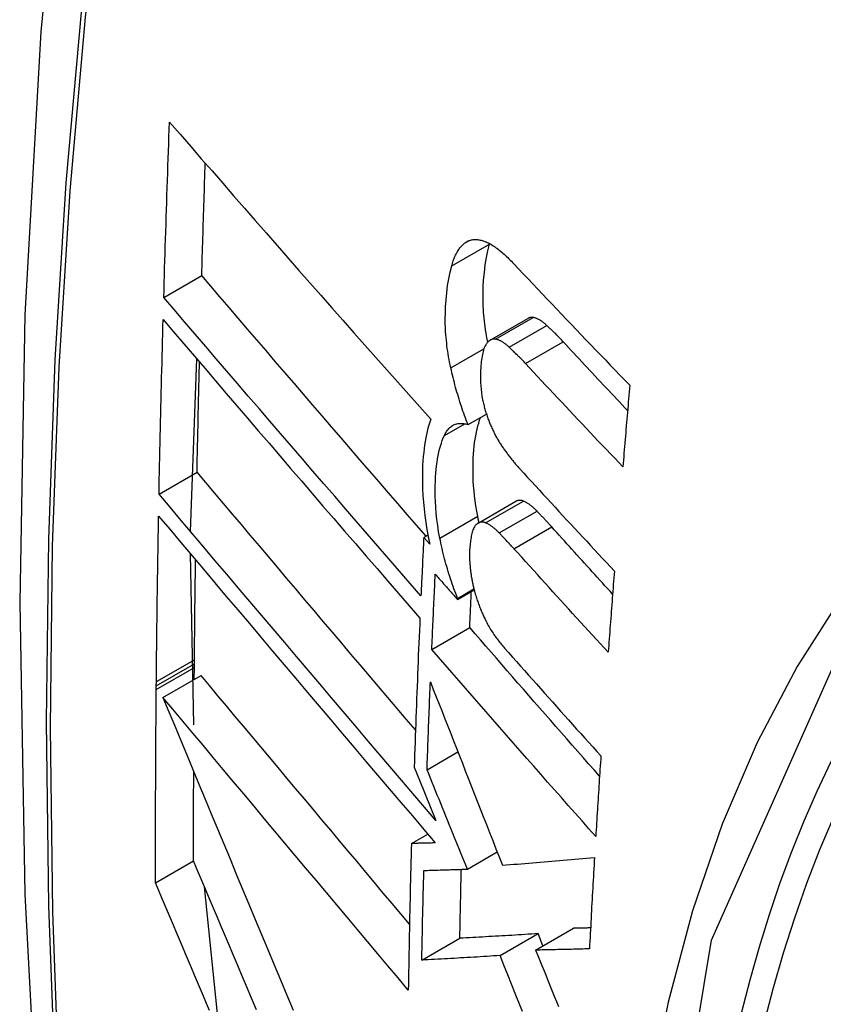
# Model space of a CAD drawing. Header units: inches. Extents: x 581 to 683, y 231 to 309.
# Tile 26 of 61: x 628.144 to 628.269, y 280.288 to 280.441. Entities that reach past the tile are written whole.
import ezdxf

# ---------------------------------------------------------------- set-up
doc = ezdxf.new("R2010")
doc.units = ezdxf.units.IN
doc.header["$MEASUREMENT"] = 0
doc.layers.add('Visible Edges(ANSI)', color=7, linetype='Continuous', lineweight=25)
doc.layers.add('Visible Tangent Edges(ANSI)', color=7, linetype='Continuous', lineweight=25)

msp = doc.modelspace()

# ---------------------------------------------------------------- linework, layer by layer
at = {"layer": 'Visible Edges(ANSI)'}
for p, q in [((628.21702, 280.40582), (628.21705, 280.40591)), ((628.16657, 280.39757), (628.17246, 280.40096)), ((628.21712, 280.39094), (628.22296, 280.3943)), ((628.17072, 280.36132), (628.17167, 280.38805)), ((628.21372, 280.37786), (628.21656, 280.3795)), ((628.16584, 280.3671), (628.17173, 280.3705)), ((628.21527, 280.3626), (628.22113, 280.36598)), ((628.20685, 280.36039), (628.20749, 280.36077)), ((628.20778, 280.35933), (628.20685, 280.36039)), ((628.17124, 280.33135), (628.1707, 280.35785)), ((628.21208, 280.35076), (628.21466, 280.35224)), ((628.21209, 280.35093), (628.21462, 280.35239)), ((628.21208, 280.35076), (628.21209, 280.35093)), ((628.2081, 280.34302), (628.21397, 280.3464)), ((628.17131, 280.34077), (628.17132, 280.34143)), ((628.17129, 280.33838), (628.17131, 280.34021)), ((628.17131, 280.34021), (628.17131, 280.34077)), ((628.16541, 280.33738), (628.16542, 280.33804)), ((628.16644, 280.33558), (628.17234, 280.33898)), ((628.16541, 280.33681), (628.16541, 280.33738)), ((628.20736, 280.32438), (628.21214, 280.32714)), ((628.20536, 280.32479), (628.20619, 280.32277)), ((628.20619, 280.32277), (628.20873, 280.31651)), ((628.20494, 280.31296), (628.20747, 280.31441)), ((628.21361, 280.30898), (628.21823, 280.31164)), ((628.16531, 280.30684), (628.1712, 280.31024)), ((628.17518, 280.28405), (628.17288, 280.30625)), ((628.22418, 280.29643), (628.23007, 280.29982)), ((628.20655, 280.29488), (628.21244, 280.29827)), ((628.21867, 280.29559), (628.22456, 280.29898)), ((628.22532, 280.29708), (628.22456, 280.29898))]:
    msp.add_line(p, q, dxfattribs=at)
at = {"layer": 'Visible Edges(ANSI)', "flags": 128}
for points in [[(628.19827, 280.68288), (628.18543, 280.64477), (628.17438, 280.60554), (628.16508, 280.56525), (628.15753, 280.52398), (628.15169, 280.48179), (628.14754, 280.43874), (628.14507, 280.3949), (628.14425, 280.35032), (628.14506, 280.30508), (628.14749, 280.25923), (628.15151, 280.21283), (628.15711, 280.16595), (628.16425, 280.11867), (628.17293, 280.07103), (628.18312, 280.02312), (628.1948, 279.975)], [(628.16657, 280.39757), (628.16661, 280.3987), (628.16664, 280.39983), (628.16667, 280.40097), (628.16671, 280.4021), (628.16674, 280.40323), (628.16678, 280.40436), (628.16681, 280.40549), (628.16685, 280.40662), (628.16688, 280.40775), (628.16692, 280.40889), (628.16696, 280.41002), (628.16699, 280.41115), (628.16703, 280.41228), (628.16707, 280.41341), (628.1671, 280.41455), (628.16714, 280.41568), (628.16718, 280.41681), (628.16722, 280.41795), (628.16726, 280.41908), (628.1673, 280.42021), (628.16734, 280.42135), (628.16738, 280.42248), (628.16742, 280.42362), (628.16746, 280.42475)], [(628.16746, 280.42475), (628.1691, 280.42287), (628.17074, 280.42097), (628.17239, 280.41907), (628.17405, 280.41717), (628.17571, 280.41526), (628.17738, 280.41334), (628.17906, 280.41142), (628.18074, 280.4095), (628.18243, 280.40757), (628.18412, 280.40564), (628.18581, 280.40371), (628.18751, 280.40177), (628.1892, 280.39984), (628.19091, 280.39791), (628.19261, 280.39597), (628.19431, 280.39404), (628.19602, 280.39211), (628.19772, 280.39018), (628.19943, 280.38826), (628.20113, 280.38634), (628.20283, 280.38442), (628.20453, 280.38251), (628.20623, 280.3806), (628.20793, 280.3787)], [(628.17246, 280.40096), (628.17248, 280.40169), (628.1725, 280.40241), (628.17252, 280.40314), (628.17254, 280.40386), (628.17256, 280.40459), (628.17259, 280.40531), (628.17261, 280.40604), (628.17263, 280.40676), (628.17265, 280.40749), (628.17267, 280.40821), (628.1727, 280.40894), (628.17272, 280.40966), (628.17274, 280.41039), (628.17276, 280.41112), (628.17279, 280.41184), (628.17281, 280.41257), (628.17283, 280.41329), (628.17286, 280.41402), (628.17288, 280.41475), (628.1729, 280.41547), (628.17293, 280.4162), (628.17295, 280.41692), (628.17297, 280.41765), (628.173, 280.41838)], [(628.21118, 280.40245), (628.21123, 280.40265), (628.21129, 280.40284), (628.21135, 280.40304), (628.21142, 280.40322), (628.21148, 280.40341), (628.21155, 280.40359), (628.21162, 280.40376), (628.21169, 280.40393), (628.21177, 280.4041), (628.21185, 280.40426), (628.21192, 280.40441), (628.21201, 280.40456), (628.21209, 280.40471), (628.21217, 280.40485), (628.21226, 280.40499), (628.21235, 280.40512), (628.21244, 280.40524), (628.21254, 280.40536), (628.21263, 280.40548), (628.21273, 280.40558), (628.21283, 280.40569), (628.21294, 280.40579), (628.21304, 280.40588), (628.21315, 280.40597)], [(628.21315, 280.40597), (628.21326, 280.40605), (628.21338, 280.40613), (628.2135, 280.4062), (628.21362, 280.40627), (628.21374, 280.40632), (628.21386, 280.40637), (628.21399, 280.40642), (628.21411, 280.40645), (628.21424, 280.40648), (628.21437, 280.40651), (628.2145, 280.40653), (628.21464, 280.40654), (628.21477, 280.40654), (628.21491, 280.40654), (628.21504, 280.40654), (628.21518, 280.40653), (628.21532, 280.40651), (628.21546, 280.40649), (628.2156, 280.40646), (628.21575, 280.40643), (628.21589, 280.40639), (628.21603, 280.40635), (628.21618, 280.4063), (628.21632, 280.40625)], [(628.21676, 280.39065), (628.21667, 280.39112), (628.21658, 280.3916), (628.2165, 280.39206), (628.21643, 280.39253), (628.21636, 280.393), (628.2163, 280.39346), (628.21624, 280.39392), (628.21619, 280.39438), (628.21615, 280.39484), (628.21612, 280.3953), (628.21609, 280.39575), (628.21606, 280.39621), (628.21605, 280.39666), (628.21603, 280.3971), (628.21603, 280.39754), (628.21603, 280.39797), (628.21604, 280.39848), (628.21607, 280.39925), (628.21613, 280.40027), (628.21624, 280.40146), (628.21638, 280.40262), (628.21655, 280.40374), (628.21677, 280.40481), (628.21702, 280.40582)], [(628.21632, 280.40625), (628.2165, 280.40618), (628.21668, 280.4061), (628.21687, 280.40601), (628.21705, 280.40591), (628.21724, 280.40581), (628.21742, 280.4057), (628.21761, 280.40558), (628.21779, 280.40546), (628.21798, 280.40533), (628.21817, 280.40519), (628.21836, 280.40505), (628.21855, 280.4049), (628.21874, 280.40475), (628.21893, 280.40459), (628.21912, 280.40443), (628.2193, 280.40426), (628.21949, 280.40409), (628.21968, 280.40392), (628.21987, 280.40374), (628.22005, 280.40356), (628.22024, 280.40337), (628.22043, 280.40318), (628.22061, 280.40299), (628.22079, 280.4028)], [(628.21104, 280.38667), (628.21095, 280.38711), (628.21086, 280.38754), (628.21078, 280.38796), (628.2107, 280.38839), (628.21063, 280.38882), (628.21056, 280.38924), (628.2105, 280.38967), (628.21045, 280.39009), (628.2104, 280.39051), (628.21035, 280.39093), (628.21031, 280.39135), (628.21028, 280.39177), (628.21024, 280.39225), (628.21021, 280.39284), (628.21019, 280.39352), (628.21019, 280.3943), (628.2102, 280.39518), (628.21024, 280.39614), (628.21031, 280.39718), (628.21041, 280.3983), (628.21055, 280.39941), (628.21073, 280.40047), (628.21093, 280.40149), (628.21118, 280.40245)], [(628.22079, 280.4028), (628.22153, 280.40201), (628.22227, 280.40123), (628.22301, 280.40044), (628.22376, 280.39966), (628.2245, 280.39887), (628.22524, 280.39808), (628.22599, 280.3973), (628.22673, 280.39651), (628.22748, 280.39573), (628.22822, 280.39494), (628.22897, 280.39415), (628.22972, 280.39337), (628.23047, 280.39258), (628.23122, 280.3918), (628.23197, 280.39101), (628.23273, 280.39023), (628.23348, 280.38945), (628.23423, 280.38866), (628.23499, 280.38788), (628.23574, 280.38709), (628.2365, 280.38631), (628.23725, 280.38553), (628.23801, 280.38475), (628.23877, 280.38397)], [(628.2072, 280.36059), (628.20574, 280.36227), (628.20428, 280.36396), (628.20282, 280.36565), (628.20135, 280.36734), (628.19989, 280.36903), (628.19843, 280.37072), (628.19696, 280.37242), (628.1955, 280.37411), (628.19404, 280.37581), (628.19258, 280.37751), (628.19112, 280.3792), (628.18966, 280.3809), (628.1882, 280.38259), (628.18675, 280.38428), (628.1853, 280.38597), (628.18385, 280.38765), (628.18241, 280.38933), (628.18097, 280.39101), (628.17954, 280.39268), (628.17811, 280.39435), (628.17669, 280.39601), (628.17527, 280.39767), (628.17386, 280.39932), (628.17246, 280.40096)], [(628.20642, 280.35135), (628.20476, 280.35326), (628.20309, 280.35517), (628.20142, 280.35709), (628.19975, 280.35902), (628.19808, 280.36095), (628.1964, 280.36288), (628.19473, 280.36482), (628.19305, 280.36676), (628.19137, 280.3687), (628.18969, 280.37065), (628.18801, 280.37259), (628.18634, 280.37454), (628.18467, 280.37648), (628.183, 280.37842), (628.18133, 280.38036), (628.17967, 280.38229), (628.17801, 280.38423), (628.17635, 280.38615), (628.17471, 280.38807), (628.17307, 280.38999), (628.17143, 280.3919), (628.1698, 280.3938), (628.16818, 280.39569), (628.16657, 280.39757)], [(628.22382, 280.39445), (628.22378, 280.39446), (628.22375, 280.39446), (628.22371, 280.39447), (628.22367, 280.39447), (628.22363, 280.39447), (628.2236, 280.39447), (628.22356, 280.39447), (628.22352, 280.39447), (628.22349, 280.39447), (628.22345, 280.39446), (628.22341, 280.39446), (628.22338, 280.39445), (628.22334, 280.39445), (628.22331, 280.39444), (628.22327, 280.39443), (628.22323, 280.39442), (628.2232, 280.39441), (628.22317, 280.3944), (628.22313, 280.39438), (628.2231, 280.39437), (628.22306, 280.39436), (628.22303, 280.39434), (628.223, 280.39432), (628.22296, 280.3943)], [(628.22592, 280.39322), (628.22584, 280.3933), (628.22575, 280.39338), (628.22566, 280.39346), (628.22557, 280.39353), (628.22548, 280.3936), (628.22539, 280.39367), (628.2253, 280.39374), (628.22521, 280.39381), (628.22513, 280.39387), (628.22504, 280.39393), (628.22495, 280.39399), (628.22486, 280.39404), (628.22477, 280.3941), (628.22468, 280.39414), (628.2246, 280.39419), (628.22451, 280.39423), (628.22442, 280.39427), (628.22433, 280.39431), (628.22425, 280.39434), (628.22416, 280.39437), (628.22408, 280.3944), (628.22399, 280.39442), (628.22391, 280.39444), (628.22382, 280.39445)], [(628.16584, 280.3671), (628.16586, 280.36823), (628.16588, 280.36935), (628.16591, 280.37047), (628.16593, 280.3716), (628.16595, 280.37272), (628.16598, 280.37385), (628.166, 280.37498), (628.16603, 280.3761), (628.16605, 280.37723), (628.16608, 280.37835), (628.1661, 280.37948), (628.16613, 280.38061), (628.16616, 280.38173), (628.16618, 280.38286), (628.16621, 280.38399), (628.16624, 280.38511), (628.16627, 280.38624), (628.1663, 280.38737), (628.16633, 280.3885), (628.16636, 280.38962), (628.16639, 280.39075), (628.16642, 280.39188), (628.16645, 280.39301), (628.16648, 280.39414)], [(628.16648, 280.39414), (628.16809, 280.39225), (628.1697, 280.39036), (628.17133, 280.38846), (628.17296, 280.38655), (628.1746, 280.38463), (628.17624, 280.38271), (628.1779, 280.38078), (628.17955, 280.37885), (628.18121, 280.37691), (628.18288, 280.37497), (628.18455, 280.37303), (628.18622, 280.37108), (628.18789, 280.36914), (628.18956, 280.36719), (628.19124, 280.36525), (628.19292, 280.3633), (628.19459, 280.36136), (628.19627, 280.35942), (628.19794, 280.35748), (628.19961, 280.35555), (628.20128, 280.35362), (628.20294, 280.3517), (628.20461, 280.34979), (628.20626, 280.34788)], [(628.22844, 280.39071), (628.22833, 280.39082), (628.22823, 280.39093), (628.22812, 280.39104), (628.22802, 280.39115), (628.22792, 280.39126), (628.22781, 280.39137), (628.22771, 280.39148), (628.2276, 280.39158), (628.2275, 280.39169), (628.22739, 280.3918), (628.22729, 280.39191), (628.22718, 280.39201), (628.22708, 280.39212), (628.22697, 280.39222), (628.22687, 280.39232), (628.22676, 280.39243), (628.22666, 280.39253), (628.22655, 280.39263), (628.22645, 280.39273), (628.22634, 280.39283), (628.22624, 280.39293), (628.22613, 280.39303), (628.22603, 280.39313), (628.22592, 280.39322)], [(628.21645, 280.39024), (628.21636, 280.39007), (628.21627, 280.38988), (628.21618, 280.38967), (628.21611, 280.38945), (628.21604, 280.38921), (628.21598, 280.38897), (628.21593, 280.38871), (628.21588, 280.38845), (628.21583, 280.38818), (628.21579, 280.38791), (628.21576, 280.38762), (628.21573, 280.38734), (628.2157, 280.38703), (628.21568, 280.38668), (628.21565, 280.38629), (628.21563, 280.38586), (628.21563, 280.3854), (628.21563, 280.38491), (628.21564, 280.3844), (628.21567, 280.38387), (628.21572, 280.38334), (628.21579, 280.3828), (628.21587, 280.38226), (628.21597, 280.38171)], [(628.21798, 280.39109), (628.21791, 280.3911), (628.21783, 280.39111), (628.21776, 280.39111), (628.21769, 280.39111), (628.21761, 280.3911), (628.21754, 280.39109), (628.21747, 280.39108), (628.2174, 280.39106), (628.21734, 280.39104), (628.21727, 280.39101), (628.2172, 280.39098), (628.21714, 280.39095), (628.21707, 280.39091), (628.21701, 280.39087), (628.21695, 280.39082), (628.21689, 280.39077), (628.21683, 280.39072), (628.21677, 280.39066), (628.21672, 280.3906), (628.21666, 280.39054), (628.21661, 280.39047), (628.21655, 280.3904), (628.2165, 280.39032), (628.21645, 280.39024)], [(628.22009, 280.38986), (628.22, 280.38994), (628.21991, 280.39002), (628.21982, 280.3901), (628.21973, 280.39017), (628.21964, 280.39024), (628.21955, 280.39031), (628.21946, 280.39038), (628.21937, 280.39045), (628.21929, 280.39051), (628.2192, 280.39057), (628.21911, 280.39063), (628.21902, 280.39068), (628.21893, 280.39073), (628.21884, 280.39078), (628.21876, 280.39083), (628.21867, 280.39087), (628.21858, 280.39091), (628.21849, 280.39095), (628.21841, 280.39098), (628.21832, 280.39101), (628.21824, 280.39103), (628.21815, 280.39106), (628.21807, 280.39108), (628.21798, 280.39109)], [(628.2226, 280.38734), (628.2225, 280.38746), (628.22239, 280.38757), (628.22229, 280.38768), (628.22218, 280.38779), (628.22208, 280.3879), (628.22197, 280.38801), (628.22187, 280.38812), (628.22176, 280.38822), (628.22166, 280.38833), (628.22155, 280.38844), (628.22145, 280.38854), (628.22135, 280.38865), (628.22124, 280.38875), (628.22114, 280.38886), (628.22103, 280.38896), (628.22093, 280.38906), (628.22082, 280.38917), (628.22072, 280.38927), (628.22061, 280.38937), (628.22051, 280.38947), (628.2204, 280.38957), (628.2203, 280.38967), (628.22019, 280.38976), (628.22009, 280.38986)], [(628.23843, 280.38004), (628.23801, 280.38048), (628.23759, 280.38093), (628.23717, 280.38137), (628.23676, 280.38182), (628.23634, 280.38226), (628.23592, 280.38271), (628.2355, 280.38315), (628.23508, 280.38359), (628.23467, 280.38404), (628.23425, 280.38448), (628.23383, 280.38493), (628.23341, 280.38537), (628.233, 280.38582), (628.23258, 280.38626), (628.23217, 280.38671), (628.23175, 280.38715), (628.23134, 280.38759), (628.23092, 280.38804), (628.23051, 280.38848), (628.23009, 280.38893), (628.22968, 280.38937), (628.22926, 280.38982), (628.22885, 280.39026), (628.22844, 280.39071)], [(628.17173, 280.3705), (628.17175, 280.37121), (628.17176, 280.37192), (628.17177, 280.37263), (628.17179, 280.37334), (628.1718, 280.37405), (628.17182, 280.37476), (628.17183, 280.37547), (628.17185, 280.37618), (628.17186, 280.37689), (628.17188, 280.3776), (628.17189, 280.37831), (628.17191, 280.37902), (628.17192, 280.37973), (628.17194, 280.38044), (628.17195, 280.38115), (628.17197, 280.38186), (628.17199, 280.38257), (628.172, 280.38328), (628.17202, 280.38399), (628.17204, 280.3847), (628.17205, 280.38541), (628.17207, 280.38613), (628.17209, 280.38684), (628.1721, 280.38755)], [(628.2377, 280.37133), (628.23706, 280.37199), (628.23643, 280.37266), (628.23579, 280.37332), (628.23516, 280.37399), (628.23453, 280.37465), (628.23389, 280.37532), (628.23326, 280.37599), (628.23263, 280.37666), (628.232, 280.37732), (628.23137, 280.37799), (628.23074, 280.37866), (628.23011, 280.37933), (628.22948, 280.37999), (628.22885, 280.38066), (628.22822, 280.38133), (628.22759, 280.382), (628.22697, 280.38267), (628.22634, 280.38334), (628.22572, 280.384), (628.22509, 280.38467), (628.22447, 280.38534), (628.22384, 280.38601), (628.22322, 280.38668), (628.2226, 280.38734)], [(628.21372, 280.37786), (628.21358, 280.37821), (628.21344, 280.37856), (628.21331, 280.37891), (628.21318, 280.37926), (628.21305, 280.37962), (628.21292, 280.37997), (628.2128, 280.38033), (628.21268, 280.38069), (628.21256, 280.38106), (628.21244, 280.38142), (628.21233, 280.38179), (628.21222, 280.38215), (628.21211, 280.38252), (628.212, 280.38289), (628.21189, 280.38327), (628.21179, 280.38364), (628.21169, 280.38402), (628.21159, 280.38439), (628.2115, 280.38477), (628.2114, 280.38515), (628.21131, 280.38553), (628.21122, 280.38591), (628.21113, 280.38629), (628.21104, 280.38667)], [(628.23877, 280.38397), (628.23872, 280.38344), (628.23868, 280.38291), (628.23863, 280.38239), (628.23859, 280.38186), (628.23854, 280.38133), (628.2385, 280.38081), (628.23845, 280.38028), (628.23841, 280.37975), (628.23836, 280.37923), (628.23832, 280.3787), (628.23827, 280.37817), (628.23823, 280.37765), (628.23818, 280.37712), (628.23814, 280.37659), (628.23809, 280.37607), (628.23805, 280.37554), (628.23801, 280.37501), (628.23796, 280.37449), (628.23792, 280.37396), (628.23787, 280.37343), (628.23783, 280.37291), (628.23778, 280.37238), (628.23774, 280.37185), (628.2377, 280.37133)], [(628.21597, 280.38171), (628.21601, 280.38153), (628.21605, 280.38134), (628.2161, 280.38116), (628.21614, 280.38098), (628.21619, 280.38079), (628.21623, 280.38061), (628.21628, 280.38043), (628.21633, 280.38025), (628.21638, 280.38007), (628.21644, 280.37989), (628.21649, 280.37971), (628.21655, 280.37953), (628.2166, 280.37936), (628.21666, 280.37918), (628.21672, 280.37901), (628.21679, 280.37883), (628.21685, 280.37866), (628.21691, 280.37849), (628.21698, 280.37832), (628.21704, 280.37816), (628.21711, 280.37799), (628.21718, 280.37783), (628.21725, 280.37766), (628.21732, 280.3775)], [(628.20793, 280.3787), (628.20777, 280.37826), (628.20763, 280.3778), (628.2075, 280.37732), (628.20738, 280.37682), (628.20726, 280.37631), (628.20716, 280.37579), (628.20706, 280.37525), (628.20698, 280.3747), (628.2069, 280.37414), (628.20684, 280.37356), (628.20678, 280.37295), (628.20673, 280.37227), (628.20668, 280.37152), (628.20665, 280.3707), (628.20664, 280.36983), (628.20664, 280.3689), (628.20667, 280.36791), (628.20672, 280.36689), (628.20679, 280.36585), (628.20689, 280.36481), (628.20701, 280.36376), (628.20716, 280.3627), (628.20733, 280.36163), (628.20753, 280.36055)], [(628.21005, 280.37619), (628.21015, 280.37641), (628.21026, 280.37661), (628.21038, 280.37679), (628.2105, 280.37697), (628.21062, 280.37713), (628.21075, 280.37728), (628.21089, 280.37741), (628.21103, 280.37753), (628.21117, 280.37764), (628.21132, 280.37774), (628.21147, 280.37782), (628.21163, 280.37789), (628.21179, 280.37795), (628.21195, 280.378), (628.21212, 280.37803), (628.21229, 280.37805), (628.21246, 280.37806), (628.21264, 280.37806), (628.21281, 280.37805), (628.21299, 280.37803), (628.21317, 280.378), (628.21335, 280.37796), (628.21353, 280.37792), (628.21372, 280.37786)], [(628.21521, 280.36367), (628.21506, 280.36447), (628.21493, 280.36527), (628.21482, 280.36605), (628.21472, 280.36683), (628.21464, 280.36761), (628.21458, 280.36837), (628.21453, 280.36913), (628.2145, 280.36988), (628.21448, 280.37062), (628.21449, 280.37134), (628.2145, 280.37203), (628.21453, 280.37269), (628.21456, 280.37333), (628.21461, 280.37393), (628.21467, 280.37451), (628.21473, 280.37507), (628.21481, 280.37562), (628.2149, 280.37615), (628.215, 280.37667), (628.21511, 280.37717), (628.21523, 280.37765), (628.21536, 280.37811), (628.2155, 280.37856), (628.21566, 280.37898)], [(628.20934, 280.36029), (628.20916, 280.36126), (628.20901, 280.36222), (628.20888, 280.36318), (628.20878, 280.36413), (628.20871, 280.36506), (628.20866, 280.36595), (628.20863, 280.3668), (628.20862, 280.36761), (628.20863, 280.36837), (628.20865, 280.36908), (628.20869, 280.36974), (628.20873, 280.37035), (628.20878, 280.37093), (628.20885, 280.37148), (628.20892, 280.37203), (628.209, 280.37256), (628.20909, 280.37308), (628.2092, 280.37358), (628.20931, 280.37406), (628.20944, 280.37452), (628.20958, 280.37497), (628.20972, 280.3754), (628.20988, 280.37581), (628.21005, 280.37619)], [(628.21732, 280.3775), (628.2174, 280.37733), (628.21748, 280.37716), (628.21756, 280.377), (628.21763, 280.37683), (628.21771, 280.37667), (628.2178, 280.37651), (628.21788, 280.37635), (628.21796, 280.3762), (628.21804, 280.37604), (628.21813, 280.37589), (628.21821, 280.37574), (628.2183, 280.37559), (628.21838, 280.37544), (628.21847, 280.3753), (628.21855, 280.37516), (628.21864, 280.37501), (628.21873, 280.37487), (628.21882, 280.37474), (628.21891, 280.3746), (628.219, 280.37447), (628.21909, 280.37434), (628.21918, 280.3742), (628.21927, 280.37408), (628.21936, 280.37395)], [(628.21936, 280.37395), (628.21946, 280.37381), (628.21955, 280.37368), (628.21965, 280.37355), (628.21975, 280.37342), (628.21985, 280.37329), (628.21994, 280.37316), (628.22004, 280.37303), (628.22014, 280.37291), (628.22024, 280.37278), (628.22034, 280.37265), (628.22044, 280.37253), (628.22054, 280.37241), (628.22064, 280.37229), (628.22073, 280.37217), (628.22083, 280.37205), (628.22093, 280.37193), (628.22103, 280.37181), (628.22113, 280.37169), (628.22123, 280.37158), (628.22133, 280.37146), (628.22143, 280.37135), (628.22153, 280.37124), (628.22163, 280.37113), (628.22173, 280.37101)], [(628.20556, 280.33054), (628.20414, 280.33221), (628.20271, 280.33389), (628.20129, 280.33557), (628.19986, 280.33726), (628.19843, 280.33894), (628.197, 280.34063), (628.19557, 280.34231), (628.19414, 280.344), (628.19271, 280.34569), (628.19128, 280.34737), (628.18986, 280.34905), (628.18844, 280.35073), (628.18702, 280.35241), (628.1856, 280.35408), (628.18419, 280.35575), (628.18278, 280.35741), (628.18138, 280.35907), (628.17998, 280.36073), (628.17859, 280.36237), (628.17721, 280.36401), (628.17583, 280.36565), (628.17445, 280.36727), (628.17309, 280.36889), (628.17173, 280.3705)], [(628.22173, 280.37101), (628.22234, 280.37035), (628.22294, 280.36969), (628.22355, 280.36903), (628.22415, 280.36837), (628.22476, 280.36771), (628.22537, 280.36705), (628.22598, 280.36639), (628.22659, 280.36573), (628.22719, 280.36507), (628.2278, 280.3644), (628.22841, 280.36374), (628.22902, 280.36308), (628.22964, 280.36242), (628.23025, 280.36176), (628.23086, 280.3611), (628.23147, 280.36044), (628.23209, 280.35978), (628.2327, 280.35912), (628.23331, 280.35846), (628.23393, 280.3578), (628.23454, 280.35714), (628.23516, 280.35648), (628.23577, 280.35582), (628.23639, 280.35516)], [(628.20873, 280.31651), (628.20696, 280.31859), (628.20517, 280.32068), (628.20338, 280.32279), (628.20159, 280.3249), (628.19979, 280.32701), (628.19798, 280.32914), (628.19617, 280.33127), (628.19436, 280.3334), (628.19255, 280.33554), (628.19074, 280.33767), (628.18892, 280.33981), (628.18711, 280.34194), (628.18531, 280.34408), (628.1835, 280.34621), (628.1817, 280.34834), (628.17991, 280.35046), (628.17812, 280.35257), (628.17633, 280.35468), (628.17456, 280.35678), (628.1728, 280.35887), (628.17104, 280.36095), (628.16929, 280.36301), (628.16756, 280.36506), (628.16584, 280.3671)], [(628.22228, 280.36601), (628.22223, 280.36603), (628.22218, 280.36605), (628.22213, 280.36606), (628.22208, 280.36608), (628.22203, 280.36609), (628.22197, 280.3661), (628.22192, 280.36611), (628.22187, 280.36612), (628.22182, 280.36613), (628.22178, 280.36613), (628.22173, 280.36613), (628.22168, 280.36613), (628.22163, 280.36613), (628.22158, 280.36613), (628.22153, 280.36612), (628.22149, 280.36611), (628.22144, 280.3661), (628.2214, 280.36609), (628.22135, 280.36608), (628.22131, 280.36606), (628.22126, 280.36604), (628.22122, 280.36602), (628.22117, 280.366), (628.22113, 280.36598)], [(628.2244, 280.36445), (628.22431, 280.36454), (628.22422, 280.36463), (628.22413, 280.36471), (628.22404, 280.3648), (628.22395, 280.36488), (628.22386, 280.36496), (628.22378, 280.36504), (628.22369, 280.36511), (628.2236, 280.36519), (628.22351, 280.36526), (628.22342, 280.36533), (628.22333, 280.3654), (628.22324, 280.36546), (628.22316, 280.36552), (628.22307, 280.36558), (628.22298, 280.36564), (628.22289, 280.3657), (628.2228, 280.36575), (628.22272, 280.3658), (628.22263, 280.36585), (628.22254, 280.36589), (628.22246, 280.36593), (628.22237, 280.36597), (628.22228, 280.36601)], [(628.22668, 280.36201), (628.22658, 280.36211), (628.22649, 280.36222), (628.22639, 280.36232), (628.2263, 280.36242), (628.2262, 280.36253), (628.22611, 280.36263), (628.22601, 280.36274), (628.22592, 280.36284), (628.22582, 280.36294), (628.22573, 280.36304), (628.22563, 280.36315), (628.22554, 280.36325), (628.22544, 280.36335), (628.22535, 280.36345), (628.22525, 280.36355), (628.22516, 280.36365), (628.22506, 280.36375), (628.22497, 280.36385), (628.22487, 280.36395), (628.22478, 280.36405), (628.22468, 280.36415), (628.22459, 280.36425), (628.22449, 280.36435), (628.2244, 280.36445)], [(628.16542, 280.33804), (628.16543, 280.3391), (628.16544, 280.34017), (628.16545, 280.34124), (628.16546, 280.34231), (628.16548, 280.34337), (628.16549, 280.34444), (628.1655, 280.34551), (628.16551, 280.34658), (628.16553, 280.34765), (628.16554, 280.34871), (628.16556, 280.34978), (628.16557, 280.35085), (628.16558, 280.35192), (628.1656, 280.35299), (628.16562, 280.35406), (628.16563, 280.35513), (628.16565, 280.3562), (628.16567, 280.35726), (628.16568, 280.35833), (628.1657, 280.3594), (628.16572, 280.36047), (628.16574, 280.36154), (628.16576, 280.36261), (628.16578, 280.36368)], [(628.16578, 280.36368), (628.1675, 280.36164), (628.16923, 280.35959), (628.17097, 280.35752), (628.17273, 280.35544), (628.17449, 280.35335), (628.17626, 280.35125), (628.17805, 280.34914), (628.17983, 280.34703), (628.18163, 280.3449), (628.18343, 280.34277), (628.18523, 280.34064), (628.18704, 280.3385), (628.18885, 280.33637), (628.19066, 280.33423), (628.19247, 280.33209), (628.19428, 280.32995), (628.19609, 280.32782), (628.1979, 280.32568), (628.1997, 280.32356), (628.2015, 280.32144), (628.2033, 280.31932), (628.20509, 280.31722), (628.20687, 280.31512), (628.20864, 280.31304)], [(628.21642, 280.36263), (628.21634, 280.36267), (628.21627, 280.36269), (628.21619, 280.36271), (628.21611, 280.36273), (628.21603, 280.36274), (628.21596, 280.36275), (628.21588, 280.36276), (628.21581, 280.36276), (628.21573, 280.36275), (628.21566, 280.36274), (628.21559, 280.36273), (628.21552, 280.36271), (628.21545, 280.36269), (628.21538, 280.36266), (628.21531, 280.36263), (628.21525, 280.36259), (628.21519, 280.36255), (628.21512, 280.3625), (628.21506, 280.36245), (628.215, 280.3624), (628.21494, 280.36234), (628.21489, 280.36228), (628.21483, 280.36221), (628.21478, 280.36214)], [(628.21541, 280.36268), (628.2154, 280.36272), (628.21539, 280.36276), (628.21538, 280.36281), (628.21537, 280.36285), (628.21536, 280.36289), (628.21536, 280.36293), (628.21535, 280.36297), (628.21534, 280.36301), (628.21533, 280.36305), (628.21532, 280.36309), (628.21531, 280.36313), (628.2153, 280.36317), (628.2153, 280.36322), (628.21529, 280.36326), (628.21528, 280.3633), (628.21527, 280.36334), (628.21526, 280.36338), (628.21525, 280.36342), (628.21525, 280.36346), (628.21524, 280.3635), (628.21523, 280.36355), (628.21522, 280.36359), (628.21521, 280.36363), (628.21521, 280.36367)], [(628.21854, 280.36107), (628.21845, 280.36116), (628.21836, 280.36125), (628.21827, 280.36134), (628.21818, 280.36142), (628.2181, 280.36151), (628.21801, 280.36159), (628.21792, 280.36166), (628.21783, 280.36174), (628.21774, 280.36182), (628.21765, 280.36189), (628.21756, 280.36196), (628.21748, 280.36202), (628.21739, 280.36209), (628.2173, 280.36215), (628.21721, 280.36221), (628.21712, 280.36227), (628.21703, 280.36232), (628.21695, 280.36238), (628.21686, 280.36243), (628.21677, 280.36247), (628.21668, 280.36252), (628.2166, 280.36256), (628.21651, 280.3626), (628.21642, 280.36263)], [(628.21478, 280.36214), (628.21469, 280.36201), (628.21461, 280.36187), (628.21454, 280.36171), (628.21447, 280.36155), (628.21441, 280.36137), (628.21435, 280.36118), (628.2143, 280.36098), (628.21425, 280.36078), (628.21421, 280.36057), (628.21417, 280.36035), (628.21413, 280.36013), (628.2141, 280.3599), (628.21407, 280.35967), (628.21404, 280.35944), (628.21402, 280.3592), (628.214, 280.35895), (628.21398, 280.35871), (628.21396, 280.35846), (628.21395, 280.35818), (628.21394, 280.35785), (628.21394, 280.35746), (628.21396, 280.35698), (628.21399, 280.3564), (628.21405, 280.35571)], [(628.22082, 280.35863), (628.22073, 280.35874), (628.22063, 280.35884), (628.22054, 280.35895), (628.22044, 280.35905), (628.22035, 280.35916), (628.22025, 280.35926), (628.22016, 280.35936), (628.22006, 280.35947), (628.21997, 280.35957), (628.21987, 280.35967), (628.21978, 280.35977), (628.21968, 280.35988), (628.21959, 280.35998), (628.21949, 280.36008), (628.2194, 280.36018), (628.2193, 280.36028), (628.21921, 280.36038), (628.21911, 280.36048), (628.21902, 280.36058), (628.21892, 280.36068), (628.21883, 280.36078), (628.21873, 280.36088), (628.21864, 280.36098), (628.21854, 280.36107)], [(628.23611, 280.35159), (628.23571, 280.35203), (628.23532, 280.35246), (628.23492, 280.3529), (628.23453, 280.35333), (628.23413, 280.35376), (628.23374, 280.3542), (628.23334, 280.35463), (628.23295, 280.35507), (628.23256, 280.3555), (628.23216, 280.35593), (628.23177, 280.35637), (628.23138, 280.3568), (628.23098, 280.35724), (628.23059, 280.35767), (628.2302, 280.3581), (628.22981, 280.35854), (628.22941, 280.35897), (628.22902, 280.35941), (628.22863, 280.35984), (628.22824, 280.36027), (628.22785, 280.36071), (628.22746, 280.36114), (628.22707, 280.36157), (628.22668, 280.36201)], [(628.20685, 280.36039), (628.20683, 280.36002), (628.20681, 280.35964), (628.20679, 280.35926), (628.20677, 280.35889), (628.20676, 280.35851), (628.20674, 280.35813), (628.20672, 280.35775), (628.2067, 280.35738), (628.20668, 280.357), (628.20666, 280.35662), (628.20665, 280.35625), (628.20663, 280.35587), (628.20661, 280.35549), (628.20659, 280.35512), (628.20658, 280.35474), (628.20656, 280.35436), (628.20654, 280.35399), (628.20652, 280.35361), (628.2065, 280.35323), (628.20649, 280.35286), (628.20647, 280.35248), (628.20645, 280.3521), (628.20644, 280.35173), (628.20642, 280.35135)], [(628.20753, 280.36055), (628.20754, 280.36049), (628.20755, 280.36044), (628.20756, 280.36039), (628.20757, 280.36034), (628.20758, 280.36029), (628.20759, 280.36024), (628.2076, 280.36019), (628.20761, 280.36014), (628.20762, 280.36009), (628.20763, 280.36004), (628.20764, 280.35999), (628.20766, 280.35994), (628.20767, 280.35989), (628.20768, 280.35984), (628.20769, 280.35979), (628.2077, 280.35973), (628.20771, 280.35968), (628.20772, 280.35963), (628.20773, 280.35958), (628.20774, 280.35953), (628.20775, 280.35948), (628.20776, 280.35943), (628.20777, 280.35938), (628.20778, 280.35933)], [(628.21209, 280.35093), (628.21195, 280.3513), (628.21181, 280.35167), (628.21167, 280.35204), (628.21153, 280.35242), (628.21139, 280.3528), (628.21126, 280.35318), (628.21113, 280.35356), (628.211, 280.35394), (628.21088, 280.35433), (628.21075, 280.35472), (628.21063, 280.35511), (628.21051, 280.3555), (628.2104, 280.3559), (628.21029, 280.35629), (628.21018, 280.35669), (628.21007, 280.35708), (628.20997, 280.35748), (628.20987, 280.35788), (628.20977, 280.35828), (628.20968, 280.35868), (628.20959, 280.35908), (628.2095, 280.35948), (628.20942, 280.35989), (628.20934, 280.36029)], [(628.23543, 280.34259), (628.23481, 280.34325), (628.2342, 280.34392), (628.23359, 280.34459), (628.23298, 280.34525), (628.23236, 280.34592), (628.23175, 280.34659), (628.23114, 280.34726), (628.23053, 280.34793), (628.22992, 280.3486), (628.22931, 280.34927), (628.2287, 280.34994), (628.22809, 280.35061), (628.22748, 280.35128), (628.22687, 280.35194), (628.22627, 280.35261), (628.22566, 280.35328), (628.22505, 280.35395), (628.22445, 280.35462), (628.22384, 280.35529), (628.22323, 280.35596), (628.22263, 280.35663), (628.22203, 280.3573), (628.22142, 280.35797), (628.22082, 280.35863)], [(628.17132, 280.34143), (628.17132, 280.34208), (628.17133, 280.34272), (628.17134, 280.34336), (628.17134, 280.34401), (628.17135, 280.34465), (628.17136, 280.34529), (628.17136, 280.34594), (628.17137, 280.34658), (628.17138, 280.34723), (628.17139, 280.34787), (628.17139, 280.34851), (628.1714, 280.34916), (628.17141, 280.3498), (628.17142, 280.35045), (628.17142, 280.35109), (628.17143, 280.35174), (628.17144, 280.35238), (628.17145, 280.35303), (628.17146, 280.35367), (628.17147, 280.35432), (628.17148, 280.35496), (628.17148, 280.3556), (628.17149, 280.35625), (628.1715, 280.35689)], [(628.21405, 280.35571), (628.21406, 280.35555), (628.21407, 280.3554), (628.21409, 280.35525), (628.21411, 280.35509), (628.21413, 280.35494), (628.21415, 280.35478), (628.21417, 280.35463), (628.2142, 280.35447), (628.21422, 280.35431), (628.21425, 280.35416), (628.21428, 280.354), (628.2143, 280.35384), (628.21433, 280.35369), (628.21437, 280.35353), (628.2144, 280.35337), (628.21443, 280.35321), (628.21447, 280.35306), (628.2145, 280.3529), (628.21454, 280.35274), (628.21458, 280.35259), (628.21461, 280.35243), (628.21465, 280.35227), (628.21469, 280.35212), (628.21473, 280.35196)], [(628.23639, 280.35516), (628.23635, 280.35464), (628.2363, 280.35411), (628.23626, 280.35359), (628.23622, 280.35306), (628.23618, 280.35254), (628.23614, 280.35202), (628.2361, 280.35149), (628.23606, 280.35097), (628.23602, 280.35044), (628.23598, 280.34992), (628.23594, 280.3494), (628.2359, 280.34887), (628.23586, 280.34835), (628.23582, 280.34782), (628.23578, 280.3473), (628.23574, 280.34678), (628.2357, 280.34625), (628.23566, 280.34573), (628.23562, 280.3452), (628.23558, 280.34468), (628.23554, 280.34416), (628.2355, 280.34363), (628.23547, 280.34311), (628.23543, 280.34259)], [(628.2081, 280.34302), (628.20812, 280.3435), (628.20814, 280.34399), (628.20816, 280.34448), (628.20818, 280.34496), (628.20821, 280.34545), (628.20823, 280.34593), (628.20825, 280.34642), (628.20827, 280.3469), (628.20829, 280.34739), (628.20832, 280.34787), (628.20834, 280.34836), (628.20836, 280.34885), (628.20838, 280.34933), (628.20841, 280.34982), (628.20843, 280.3503), (628.20845, 280.35079), (628.20848, 280.35127), (628.2085, 280.35176), (628.20852, 280.35225), (628.20855, 280.35273), (628.20857, 280.35322), (628.20859, 280.35371), (628.20862, 280.35419), (628.20864, 280.35468)], [(628.20864, 280.35468), (628.20878, 280.35451), (628.20893, 280.35435), (628.20907, 280.35419), (628.20921, 280.35402), (628.20936, 280.35386), (628.2095, 280.3537), (628.20964, 280.35353), (628.20979, 280.35337), (628.20993, 280.35321), (628.21007, 280.35304), (628.21022, 280.35288), (628.21036, 280.35272), (628.2105, 280.35255), (628.21065, 280.35239), (628.21079, 280.35223), (628.21093, 280.35206), (628.21108, 280.3519), (628.21122, 280.35174), (628.21136, 280.35157), (628.21151, 280.35141), (628.21165, 280.35125), (628.2118, 280.35108), (628.21194, 280.35092), (628.21208, 280.35076)], [(628.21397, 280.3464), (628.21398, 280.34664), (628.21399, 280.34687), (628.214, 280.3471), (628.21401, 280.34733), (628.21402, 280.34757), (628.21404, 280.3478), (628.21405, 280.34803), (628.21406, 280.34826), (628.21407, 280.3485), (628.21408, 280.34873), (628.21409, 280.34896), (628.2141, 280.3492), (628.21411, 280.34943), (628.21412, 280.34966), (628.21413, 280.34989), (628.21414, 280.35013), (628.21415, 280.35036), (628.21416, 280.35059), (628.21417, 280.35083), (628.21418, 280.35106), (628.21419, 280.35129), (628.2142, 280.35152), (628.21421, 280.35176), (628.21422, 280.35199)], [(628.21473, 280.35196), (628.21479, 280.35177), (628.21484, 280.35157), (628.2149, 280.35138), (628.21496, 280.35119), (628.21502, 280.351), (628.21508, 280.35081), (628.21514, 280.35062), (628.21521, 280.35043), (628.21527, 280.35025), (628.21534, 280.35006), (628.21541, 280.34988), (628.21548, 280.3497), (628.21555, 280.34952), (628.21562, 280.34934), (628.21569, 280.34916), (628.21577, 280.34899), (628.21584, 280.34881), (628.21592, 280.34864), (628.21599, 280.34847), (628.21607, 280.3483), (628.21615, 280.34813), (628.21623, 280.34796), (628.21631, 280.3478), (628.21639, 280.34763)], [(628.20626, 280.34788), (628.20622, 280.34691), (628.20618, 280.34595), (628.20614, 280.34498), (628.2061, 280.34402), (628.20605, 280.34306), (628.20601, 280.34209), (628.20597, 280.34113), (628.20594, 280.34017), (628.2059, 280.33921), (628.20586, 280.33824), (628.20582, 280.33728), (628.20578, 280.33632), (628.20574, 280.33536), (628.20571, 280.3344), (628.20567, 280.33344), (628.20564, 280.33248), (628.2056, 280.33151), (628.20556, 280.33055), (628.20553, 280.32959), (628.2055, 280.32863), (628.20546, 280.32767), (628.20543, 280.32671), (628.2054, 280.32575), (628.20536, 280.32479)], [(628.21639, 280.34763), (628.2165, 280.34741), (628.21661, 280.34718), (628.21673, 280.34696), (628.21685, 280.34675), (628.21697, 280.34654), (628.21709, 280.34633), (628.21721, 280.34613), (628.21734, 280.34593), (628.21746, 280.34574), (628.21758, 280.34555), (628.21771, 280.34536), (628.21783, 280.34518), (628.21796, 280.345), (628.21809, 280.34483), (628.21821, 280.34466), (628.21834, 280.34449), (628.21847, 280.34432), (628.2186, 280.34416), (628.21873, 280.344), (628.21886, 280.34384), (628.21899, 280.34368), (628.21912, 280.34353), (628.21924, 280.34338), (628.21937, 280.34323)], [(628.23408, 280.32339), (628.23324, 280.32435), (628.23239, 280.32531), (628.23155, 280.32627), (628.2307, 280.32723), (628.22986, 280.3282), (628.22901, 280.32916), (628.22817, 280.33012), (628.22732, 280.33108), (628.22648, 280.33205), (628.22564, 280.33301), (628.2248, 280.33397), (628.22396, 280.33493), (628.22312, 280.3359), (628.22228, 280.33686), (628.22144, 280.33782), (628.22061, 280.33878), (628.21977, 280.33973), (628.21894, 280.34069), (628.21811, 280.34165), (628.21728, 280.3426), (628.21645, 280.34355), (628.21562, 280.34451), (628.2148, 280.34546), (628.21397, 280.3464)], [(628.23349, 280.31404), (628.23243, 280.31524), (628.23137, 280.31644), (628.2303, 280.31765), (628.22923, 280.31885), (628.22817, 280.32006), (628.2271, 280.32127), (628.22604, 280.32248), (628.22497, 280.3237), (628.22391, 280.32491), (628.22284, 280.32612), (628.22178, 280.32733), (628.22071, 280.32855), (628.21965, 280.32976), (628.21859, 280.33097), (628.21753, 280.33218), (628.21647, 280.3334), (628.21542, 280.3346), (628.21437, 280.33581), (628.21331, 280.33702), (628.21226, 280.33822), (628.21122, 280.33943), (628.21018, 280.34063), (628.20913, 280.34182), (628.2081, 280.34302)], [(628.21937, 280.34323), (628.21999, 280.34254), (628.22061, 280.34184), (628.22122, 280.34115), (628.22184, 280.34045), (628.22246, 280.33976), (628.22308, 280.33906), (628.2237, 280.33836), (628.22432, 280.33767), (628.22494, 280.33697), (628.22556, 280.33627), (628.22618, 280.33557), (628.2268, 280.33488), (628.22743, 280.33418), (628.22805, 280.33348), (628.22867, 280.33279), (628.2293, 280.33209), (628.22992, 280.33139), (628.23054, 280.33069), (628.23117, 280.33), (628.23179, 280.3293), (628.23242, 280.32861), (628.23304, 280.32791), (628.23367, 280.32722), (628.23429, 280.32652)], [(628.20464, 280.30044), (628.20329, 280.30205), (628.20194, 280.30367), (628.20058, 280.30528), (628.19923, 280.3069), (628.19787, 280.30852), (628.19651, 280.31014), (628.19515, 280.31176), (628.19379, 280.31338), (628.19243, 280.31501), (628.19107, 280.31663), (628.18971, 280.31825), (628.18835, 280.31987), (628.187, 280.32149), (628.18564, 280.3231), (628.18429, 280.32471), (628.18295, 280.32632), (628.1816, 280.32792), (628.18026, 280.32952), (628.17893, 280.33111), (628.1776, 280.3327), (628.17627, 280.33428), (628.17495, 280.33585), (628.17364, 280.33742), (628.17234, 280.33898)], [(628.20736, 280.32438), (628.20738, 280.32495), (628.2074, 280.32552), (628.20742, 280.32608), (628.20744, 280.32665), (628.20746, 280.32721), (628.20748, 280.32778), (628.2075, 280.32834), (628.20752, 280.32891), (628.20754, 280.32948), (628.20756, 280.33004), (628.20759, 280.33061), (628.20761, 280.33118), (628.20763, 280.33174), (628.20765, 280.33231), (628.20767, 280.33288), (628.2077, 280.33344), (628.20772, 280.33401), (628.20774, 280.33458), (628.20776, 280.33514), (628.20779, 280.33571), (628.20781, 280.33628), (628.20783, 280.33684), (628.20786, 280.33741), (628.20788, 280.33798)], [(628.20788, 280.33798), (628.20833, 280.33684), (628.20878, 280.33569), (628.20923, 280.33455), (628.20968, 280.33341), (628.21012, 280.33228), (628.21057, 280.33113), (628.21102, 280.32999), (628.21147, 280.32885), (628.21192, 280.3277), (628.21237, 280.32655), (628.21283, 280.32539), (628.21328, 280.32423), (628.21374, 280.32306), (628.2142, 280.32189), (628.21467, 280.32071), (628.21514, 280.31952), (628.21561, 280.31832), (628.21608, 280.31711), (628.21656, 280.31589), (628.21705, 280.31465), (628.21753, 280.31341), (628.21803, 280.31215), (628.21853, 280.31088), (628.21903, 280.30959)], [(628.16531, 280.30684), (628.1653, 280.30808), (628.1653, 280.30933), (628.1653, 280.31058), (628.1653, 280.31182), (628.1653, 280.31307), (628.1653, 280.31432), (628.1653, 280.31556), (628.1653, 280.31681), (628.16531, 280.31806), (628.16531, 280.31931), (628.16531, 280.32055), (628.16532, 280.3218), (628.16532, 280.32305), (628.16533, 280.3243), (628.16533, 280.32555), (628.16534, 280.3268), (628.16535, 280.32805), (628.16535, 280.3293), (628.16536, 280.33055), (628.16537, 280.3318), (628.16538, 280.33306), (628.16539, 280.33431), (628.1654, 280.33556), (628.16541, 280.33681)], [(628.16644, 280.33558), (628.16735, 280.33338), (628.16827, 280.33116), (628.1692, 280.32893), (628.17013, 280.32667), (628.17108, 280.32441), (628.17202, 280.32213), (628.17298, 280.31983), (628.17394, 280.31753), (628.1749, 280.31521), (628.17587, 280.31289), (628.17684, 280.31056), (628.17781, 280.30822), (628.17879, 280.30588), (628.17976, 280.30354), (628.18074, 280.30119), (628.18172, 280.29884), (628.1827, 280.2965), (628.18369, 280.29415), (628.18467, 280.29181), (628.18564, 280.28947), (628.18662, 280.28714)], [(628.20446, 280.29024), (628.20289, 280.29211), (628.20131, 280.29399), (628.19973, 280.29587), (628.19814, 280.29776), (628.19655, 280.29966), (628.19496, 280.30156), (628.19336, 280.30347), (628.19176, 280.30538), (628.19016, 280.30729), (628.18855, 280.3092), (628.18695, 280.31111), (628.18535, 280.31302), (628.18375, 280.31493), (628.18215, 280.31683), (628.18056, 280.31874), (628.17896, 280.32063), (628.17738, 280.32253), (628.17579, 280.32442), (628.17422, 280.3263), (628.17265, 280.32817), (628.17108, 280.33004), (628.16953, 280.3319), (628.16798, 280.33375), (628.16644, 280.33558)], [(628.23429, 280.32652), (628.23426, 280.326), (628.23422, 280.32548), (628.23419, 280.32496), (628.23415, 280.32444), (628.23412, 280.32392), (628.23409, 280.3234), (628.23405, 280.32288), (628.23402, 280.32236), (628.23398, 280.32184), (628.23395, 280.32132), (628.23392, 280.3208), (628.23388, 280.32028), (628.23385, 280.31976), (628.23382, 280.31924), (628.23378, 280.31872), (628.23375, 280.3182), (628.23372, 280.31768), (628.23369, 280.31716), (628.23365, 280.31664), (628.23362, 280.31612), (628.23359, 280.3156), (628.23356, 280.31508), (628.23353, 280.31456), (628.23349, 280.31404)], [(628.21361, 280.30898), (628.21336, 280.3096), (628.2131, 280.31022), (628.21285, 280.31085), (628.2126, 280.31147), (628.21234, 280.3121), (628.21208, 280.31273), (628.21183, 280.31337), (628.21157, 280.314), (628.21131, 280.31464), (628.21105, 280.31528), (628.21079, 280.31592), (628.21053, 280.31657), (628.21027, 280.31721), (628.21001, 280.31786), (628.20974, 280.3185), (628.20948, 280.31915), (628.20922, 280.3198), (628.20895, 280.32045), (628.20869, 280.32111), (628.20842, 280.32176), (628.20816, 280.32242), (628.20789, 280.32307), (628.20762, 280.32373), (628.20736, 280.32438)], [(628.1712, 280.31024), (628.1712, 280.31081), (628.1712, 280.31139), (628.1712, 280.31196), (628.1712, 280.31254), (628.1712, 280.31312), (628.1712, 280.31369), (628.1712, 280.31427), (628.1712, 280.31485), (628.1712, 280.31542), (628.1712, 280.316), (628.1712, 280.31658), (628.1712, 280.31715), (628.1712, 280.31773), (628.1712, 280.31831), (628.1712, 280.31888), (628.1712, 280.31946), (628.1712, 280.32004), (628.1712, 280.32062), (628.1712, 280.32119), (628.17121, 280.32177), (628.17121, 280.32235), (628.17121, 280.32292), (628.17121, 280.3235), (628.17121, 280.32408)], [(628.20494, 280.31296), (628.20491, 280.31201), (628.20489, 280.31106), (628.20486, 280.31011), (628.20484, 280.30916), (628.20482, 280.30821), (628.20479, 280.30726), (628.20477, 280.30631), (628.20475, 280.30536), (628.20473, 280.30442), (628.2047, 280.30347), (628.20468, 280.30252), (628.20466, 280.30158), (628.20464, 280.30063), (628.20462, 280.29968), (628.20461, 280.29874), (628.20459, 280.29779), (628.20457, 280.29685), (628.20455, 280.2959), (628.20454, 280.29496), (628.20452, 280.29401), (628.2045, 280.29307), (628.20449, 280.29212), (628.20447, 280.29118), (628.20446, 280.29024)], [(628.20864, 280.31304), (628.20849, 280.31303), (628.20833, 280.31303), (628.20818, 280.31303), (628.20802, 280.31302), (628.20787, 280.31302), (628.20771, 280.31302), (628.20756, 280.31301), (628.2074, 280.31301), (628.20725, 280.31301), (628.20709, 280.313), (628.20694, 280.313), (628.20679, 280.31299), (628.20663, 280.31299), (628.20648, 280.31299), (628.20632, 280.31298), (628.20617, 280.31298), (628.20602, 280.31298), (628.20586, 280.31297), (628.20571, 280.31297), (628.20555, 280.31297), (628.2054, 280.31296), (628.20525, 280.31296), (628.20509, 280.31296), (628.20494, 280.31296)], [(628.21903, 280.30959), (628.21961, 280.30964), (628.22019, 280.30968), (628.22078, 280.30973), (628.22136, 280.30977), (628.22194, 280.30982), (628.22253, 280.30986), (628.22312, 280.30991), (628.22371, 280.30996), (628.2243, 280.31), (628.22489, 280.31005), (628.22548, 280.3101), (628.22608, 280.31015), (628.22667, 280.3102), (628.22727, 280.31025), (628.22787, 280.3103), (628.22847, 280.31035), (628.22907, 280.31041), (628.22967, 280.31046), (628.23027, 280.31051), (628.23087, 280.31057), (628.23148, 280.31062), (628.23208, 280.31068), (628.23269, 280.31073), (628.2333, 280.31079)], [(628.2333, 280.31079), (628.23326, 280.3102), (628.23323, 280.30961), (628.2332, 280.30902), (628.23316, 280.30843), (628.23313, 280.30783), (628.23309, 280.30724), (628.23306, 280.30665), (628.23303, 280.30606), (628.23299, 280.30547), (628.23296, 280.30488), (628.23293, 280.30429), (628.2329, 280.3037), (628.23286, 280.30311), (628.23283, 280.30252), (628.2328, 280.30193), (628.23277, 280.30134), (628.23274, 280.30075), (628.23271, 280.30016), (628.23268, 280.29957), (628.23265, 280.29898), (628.23261, 280.29839), (628.23258, 280.2978), (628.23255, 280.29722), (628.23252, 280.29663)], [(628.18095, 280.28717), (628.18048, 280.28827), (628.18001, 280.28937), (628.17955, 280.29047), (628.17908, 280.29157), (628.17862, 280.29267), (628.17815, 280.29377), (628.17769, 280.29487), (628.17722, 280.29597), (628.17676, 280.29707), (628.17629, 280.29817), (628.17583, 280.29927), (628.17536, 280.30037), (628.1749, 280.30147), (628.17444, 280.30257), (628.17397, 280.30366), (628.17351, 280.30476), (628.17305, 280.30586), (628.17259, 280.30695), (628.17213, 280.30805), (628.17166, 280.30914), (628.1712, 280.31024)], [(628.20687, 280.30878), (628.20715, 280.30879), (628.20743, 280.30879), (628.20771, 280.3088), (628.20799, 280.30881), (628.20826, 280.30882), (628.20854, 280.30882), (628.20882, 280.30883), (628.2091, 280.30884), (628.20938, 280.30885), (628.20966, 280.30886), (628.20994, 280.30886), (628.21023, 280.30887), (628.21051, 280.30888), (628.21079, 280.30889), (628.21107, 280.3089), (628.21135, 280.30891), (628.21163, 280.30891), (628.21191, 280.30892), (628.2122, 280.30893), (628.21248, 280.30894), (628.21276, 280.30895), (628.21304, 280.30896), (628.21332, 280.30897), (628.21361, 280.30898)], [(628.21244, 280.29827), (628.21245, 280.29872), (628.21246, 280.29916), (628.21247, 280.2996), (628.21248, 280.30005), (628.21249, 280.30049), (628.2125, 280.30094), (628.21251, 280.30138), (628.21251, 280.30182), (628.21252, 280.30227), (628.21253, 280.30271), (628.21254, 280.30316), (628.21255, 280.3036), (628.21256, 280.30405), (628.21257, 280.30449), (628.21258, 280.30494), (628.21259, 280.30538), (628.2126, 280.30583), (628.21261, 280.30627), (628.21262, 280.30672), (628.21263, 280.30717), (628.21265, 280.30761), (628.21266, 280.30806), (628.21267, 280.3085), (628.21268, 280.30895)], [(628.20655, 280.29488), (628.20656, 280.29545), (628.20657, 280.29603), (628.20658, 280.29661), (628.20659, 280.29719), (628.20661, 280.29777), (628.20662, 280.29835), (628.20663, 280.29893), (628.20664, 280.29951), (628.20666, 280.30009), (628.20667, 280.30066), (628.20668, 280.30124), (628.2067, 280.30182), (628.20671, 280.3024), (628.20672, 280.30298), (628.20674, 280.30356), (628.20675, 280.30414), (628.20677, 280.30472), (628.20678, 280.3053), (628.20679, 280.30588), (628.20681, 280.30646), (628.20682, 280.30704), (628.20684, 280.30762), (628.20686, 280.3082), (628.20687, 280.30878)], [(628.17365, 280.28707), (628.17318, 280.28817), (628.17272, 280.28927), (628.17225, 280.29037), (628.17179, 280.29147), (628.17132, 280.29257), (628.17086, 280.29367), (628.17039, 280.29477), (628.16993, 280.29587), (628.16946, 280.29697), (628.169, 280.29807), (628.16854, 280.29917), (628.16807, 280.30027), (628.16761, 280.30136), (628.16715, 280.30246), (628.16669, 280.30356), (628.16623, 280.30465), (628.16577, 280.30575), (628.16531, 280.30684)], [(628.23269, 280.29987), (628.23258, 280.29986), (628.23247, 280.29986), (628.23236, 280.29986), (628.23225, 280.29986), (628.23214, 280.29985), (628.23203, 280.29985), (628.23192, 280.29985), (628.23181, 280.29985), (628.2317, 280.29985), (628.2316, 280.29984), (628.23149, 280.29984), (628.23138, 280.29984), (628.23127, 280.29984), (628.23116, 280.29984), (628.23105, 280.29983), (628.23094, 280.29983), (628.23083, 280.29983), (628.23072, 280.29983), (628.23061, 280.29982), (628.2305, 280.29982), (628.23039, 280.29982), (628.23029, 280.29982), (628.23018, 280.29982), (628.23007, 280.29982)], [(628.22456, 280.29898), (628.22405, 280.29895), (628.22354, 280.29891), (628.22303, 280.29888), (628.22252, 280.29885), (628.22201, 280.29882), (628.2215, 280.29879), (628.22099, 280.29876), (628.22048, 280.29872), (628.21997, 280.29869), (628.21947, 280.29866), (628.21896, 280.29863), (628.21846, 280.2986), (628.21795, 280.29858), (628.21745, 280.29855), (628.21694, 280.29852), (628.21644, 280.29849), (628.21594, 280.29846), (628.21544, 280.29843), (628.21493, 280.29841), (628.21443, 280.29838), (628.21394, 280.29835), (628.21344, 280.29832), (628.21294, 280.2983), (628.21244, 280.29827)], [(628.21867, 280.29559), (628.21816, 280.29555), (628.21765, 280.29552), (628.21714, 280.29549), (628.21663, 280.29546), (628.21612, 280.29543), (628.21561, 280.29539), (628.2151, 280.29536), (628.21459, 280.29533), (628.21408, 280.2953), (628.21358, 280.29527), (628.21307, 280.29524), (628.21256, 280.29521), (628.21206, 280.29518), (628.21155, 280.29515), (628.21105, 280.29512), (628.21055, 280.2951), (628.21004, 280.29507), (628.20954, 280.29504), (628.20904, 280.29501), (628.20854, 280.29498), (628.20804, 280.29496), (628.20754, 280.29493), (628.20705, 280.2949), (628.20655, 280.29488)], [(628.22215, 280.2869), (628.22159, 280.28829), (628.22102, 280.28971), (628.22045, 280.29114), (628.21987, 280.2926), (628.21927, 280.29408), (628.21867, 280.29559)], [(628.23252, 280.29663), (628.23217, 280.29662), (628.23182, 280.29661), (628.23147, 280.2966), (628.23112, 280.29659), (628.23077, 280.29658), (628.23042, 280.29657), (628.23007, 280.29656), (628.22972, 280.29655), (628.22937, 280.29654), (628.22902, 280.29653), (628.22867, 280.29652), (628.22833, 280.29651), (628.22798, 280.29651), (628.22763, 280.2965), (628.22728, 280.29649), (628.22694, 280.29648), (628.22659, 280.29647), (628.22625, 280.29647), (628.2259, 280.29646), (628.22556, 280.29645), (628.22521, 280.29645), (628.22487, 280.29644), (628.22453, 280.29643), (628.22418, 280.29643)], [(628.22418, 280.29643), (628.22451, 280.29562), (628.22483, 280.29482), (628.22516, 280.29402), (628.22548, 280.29322), (628.2258, 280.29242), (628.22612, 280.29163), (628.22644, 280.29084), (628.22676, 280.29006), (628.22708, 280.28927), (628.2274, 280.28849), (628.22771, 280.28771)]]:
    msp.add_lwpolyline(points, dxfattribs=at)
at = {"layer": 'Visible Edges(ANSI)'}
msp.add_ellipse((628.49139, 280.08051), major_axis=(-0.15963, 0.2772), ratio=0.578093, dxfattribs=at)
at = {"layer": 'Visible Tangent Edges(ANSI)'}
for p, q in [((628.21118, 280.40245), (628.21702, 280.40582)), ((628.21315, 280.40597), (628.21383, 280.40636)), ((628.21798, 280.39109), (628.22382, 280.39445)), ((628.22009, 280.38986), (628.22592, 280.39322)), ((628.2226, 280.38734), (628.22844, 280.39071)), ((628.21104, 280.38667), (628.21617, 280.38963)), ((628.21005, 280.37619), (628.21319, 280.378)), ((628.21642, 280.36263), (628.22228, 280.36601)), ((628.21854, 280.36107), (628.2244, 280.36445)), ((628.20934, 280.36029), (628.21521, 280.36367)), ((628.22082, 280.35863), (628.22668, 280.36201)), ((628.16542, 280.33804), (628.17132, 280.34143)), ((628.16541, 280.33738), (628.17131, 280.34077)), ((628.16541, 280.33681), (628.17131, 280.34021))]:
    msp.add_line(p, q, dxfattribs=at)
at = {"layer": 'Visible Tangent Edges(ANSI)', "flags": 128}
for points in [[(628.19743, 280.63928), (628.18966, 280.61679), (628.18254, 280.59365), (628.17607, 280.56986), (628.17026, 280.54547), (628.16513, 280.52049), (628.16067, 280.49495), (628.1569, 280.46889), (628.15381, 280.44234), (628.15142, 280.41532), (628.14971, 280.38789), (628.1487, 280.36008), (628.14837, 280.33187), (628.14873, 280.30329), (628.14978, 280.27432), (628.15151, 280.24499), (628.15392, 280.21534), (628.15701, 280.1854), (628.16078, 280.15521), (628.16522, 280.12477), (628.17034, 280.09409), (628.17612, 280.06321)], [(628.17686, 280.06277), (628.17106, 280.09359), (628.16592, 280.12421), (628.16146, 280.1546), (628.15768, 280.18473), (628.15458, 280.21461), (628.15215, 280.24421), (628.15041, 280.27347), (628.14936, 280.30238), (628.149, 280.3309), (628.14933, 280.35903), (628.15035, 280.38677), (628.15206, 280.41411), (628.15447, 280.44103), (628.15757, 280.46748), (628.16136, 280.49343), (628.16583, 280.51885), (628.17098, 280.54371), (628.17681, 280.56798), (628.18329, 280.59164), (628.19043, 280.61465), (628.19821, 280.63701)], [(628.28219, 280.04231), (628.25797, 280.11147), (628.24445, 280.17918), (628.24224, 280.2424), (628.25145, 280.29799), (628.27171, 280.34363), (628.30197, 280.37701), (628.34092, 280.39663), (628.38691, 280.40175), (628.4376, 280.39208), (628.49076, 280.36811)], [(628.29668, 280.3782), (628.28765, 280.37019), (628.27929, 280.36119), (628.27163, 280.35123), (628.2647, 280.34036), (628.25851, 280.32859), (628.2531, 280.31596), (628.2485, 280.30252), (628.24472, 280.28835), (628.24177, 280.27349), (628.23965, 280.25797), (628.23838, 280.24183), (628.23796, 280.22513), (628.23839, 280.20789), (628.23967, 280.19023), (628.2418, 280.17221), (628.24477, 280.15388), (628.24856, 280.13532), (628.25315, 280.11657), (628.25855, 280.0977), (628.26472, 280.07876), (628.27166, 280.05984)]]:
    msp.add_lwpolyline(points, dxfattribs=at)
at = {"layer": 'Visible Tangent Edges(ANSI)'}
msp.add_ellipse((628.49387, 280.08194), major_axis=(-0.17285, 0.30015), ratio=0.578093, start_param=5.049711, end_param=10.658253, dxfattribs=at)
for centre, major_axis in [((628.49446, 280.08228), (0.17078, -0.29656)), ((628.49149, 280.08057), (-0.16238, 0.28198)), ((628.49139, 280.08051), (0.16178, -0.28094))]:
    msp.add_ellipse(centre, major_axis=major_axis, ratio=0.578093, dxfattribs=at)

doc.saveas('drawing.dxf')
